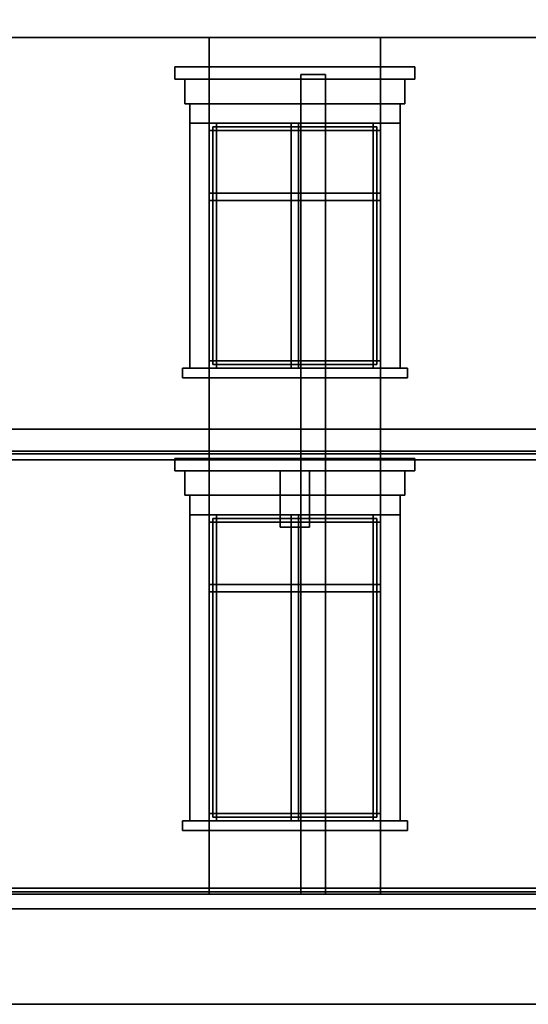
# Model space of a CAD drawing. Header units: metres. Extents: x -37.4 to 14, y 0 to 14.7.
# Tile 21 of 33: x -23.5 to -19.3, y 0 to 8. Entities that reach past the tile are written whole.
import ezdxf

# ---------------------------------------------------------------- set-up
doc = ezdxf.new("R2010")
doc.units = ezdxf.units.M
for name, color, linetype in [('CUT', 7, 'Continuous'), ('FRAME', 8, 'Continuous'), ('GLASS', 5, 'Continuous'), ('GROUND', 8, 'Continuous'), ('INTERIOR_FLOOR', 8, 'Continuous'), ('INTERIOR_WALL', 8, 'Continuous'), ('PLASTER', 8, 'Continuous'), ('RUSTIC', 8, 'Continuous'), ('STUCCO', 8, 'Continuous')]:
    doc.layers.add(name, color=color, linetype=linetype)

msp = doc.modelspace()

# ---------------------------------------------------------------- linework, layer by layer
at = {"layer": 'CUT'}
for points in [[(-30.06, 7.9), (-15.94, 7.9), (-15.94, 8.3861), (-30.06, 8.3861)], [(-21.2, 0.9), (-21, 0.9), (-21, 7.6), (-21.2, 7.6)], [(-30.08, 4.45), (-15.92, 4.45), (-15.92, 4.7), (-30.08, 4.7)], [(-29.55, 4.5), (-16.45, 4.5), (-16.45, 4.52), (-29.55, 4.52)], [(-30.1, 0.78), (-15.9, 0.78), (-15.9, 0.95), (-30.1, 0.95)], [(-30, 0), (-16, 0), (-16, 0.9), (-30, 0.9)], [(-29.55, 0.9), (-16.45, 0.9), (-16.45, 0.92), (-29.55, 0.92)]]:
    msp.add_lwpolyline(points, close=True, dxfattribs=at)
at = {"layer": 'FRAME'}
for points in [[(-20.55, 7.14), (-21.95, 7.14), (-21.95, 7.2), (-20.55, 7.2)], [(-21.89, 5.2), (-21.95, 5.2), (-21.95, 7.2), (-21.89, 7.2)], [(-21.95, 7.14), (-20.55, 7.14), (-20.55, 7.2), (-21.95, 7.2)], [(-21.95, 5.2), (-21.89, 5.2), (-21.89, 7.2), (-21.95, 7.2)], [(-21.22, 5.2), (-21.28, 5.2), (-21.28, 7.2), (-21.22, 7.2)], [(-21.28, 5.2), (-21.22, 5.2), (-21.22, 7.2), (-21.28, 7.2)], [(-20.55, 5.2), (-20.61, 5.2), (-20.61, 7.2), (-20.55, 7.2)], [(-20.61, 5.2), (-20.55, 5.2), (-20.55, 7.2), (-20.61, 7.2)], [(-20.55, 6.57), (-21.95, 6.57), (-21.95, 6.63), (-20.55, 6.63)], [(-21.95, 6.57), (-20.55, 6.57), (-20.55, 6.63), (-21.95, 6.63)], [(-20.55, 5.2), (-21.95, 5.2), (-21.95, 5.26), (-20.55, 5.26)], [(-21.95, 5.2), (-20.55, 5.2), (-20.55, 5.26), (-21.95, 5.26)], [(-20.55, 3.94), (-21.95, 3.94), (-21.95, 4), (-20.55, 4)], [(-21.89, 1.5), (-21.95, 1.5), (-21.95, 4), (-21.89, 4)], [(-21.95, 3.94), (-20.55, 3.94), (-20.55, 4), (-21.95, 4)], [(-21.95, 1.5), (-21.89, 1.5), (-21.89, 4), (-21.95, 4)], [(-21.22, 1.5), (-21.28, 1.5), (-21.28, 4), (-21.22, 4)], [(-21.28, 1.5), (-21.22, 1.5), (-21.22, 4), (-21.28, 4)], [(-20.55, 1.5), (-20.61, 1.5), (-20.61, 4), (-20.55, 4)], [(-20.61, 1.5), (-20.55, 1.5), (-20.55, 4), (-20.61, 4)], [(-20.55, 3.37), (-21.95, 3.37), (-21.95, 3.43), (-20.55, 3.43)], [(-21.95, 3.37), (-20.55, 3.37), (-20.55, 3.43), (-21.95, 3.43)], [(-20.55, 1.5), (-21.95, 1.5), (-21.95, 1.56), (-20.55, 1.56)], [(-21.95, 1.5), (-20.55, 1.5), (-20.55, 1.56), (-21.95, 1.56)]]:
    msp.add_lwpolyline(points, close=True, dxfattribs=at)
at = {"layer": 'GLASS'}
for points in [[(-20.58, 5.23), (-21.92, 5.23), (-21.92, 7.17), (-20.58, 7.17)], [(-21.92, 5.23), (-20.58, 5.23), (-20.58, 7.17), (-21.92, 7.17)], [(-20.58, 1.53), (-21.92, 1.53), (-21.92, 3.97), (-20.58, 3.97)], [(-21.92, 1.53), (-20.58, 1.53), (-20.58, 3.97), (-21.92, 3.97)]]:
    msp.add_lwpolyline(points, close=True, dxfattribs=at)
at = {"layer": 'GROUND'}
msp.add_line((-37.42, 0), (-3, 0), dxfattribs=at)
at = {"layer": 'INTERIOR_FLOOR'}
for points in [[(-16.45, 4.5), (-29.55, 4.5), (-29.55, 4.52), (-16.45, 4.52)], [(-16.45, 0.9), (-29.55, 0.9), (-29.55, 0.92), (-16.45, 0.92)]]:
    msp.add_lwpolyline(points, close=True, dxfattribs=at)
at = {"layer": 'INTERIOR_WALL'}
msp.add_lwpolyline([(-21, 0.9), (-21.2, 0.9), (-21.2, 7.6), (-21, 7.6)], close=True, dxfattribs=at)
at = {"layer": 'PLASTER'}
for points in [[(-21.95, 4.5), (-24.05, 4.5), (-24.05, 7.9), (-21.95, 7.9)], [(-24.05, 4.5), (-21.95, 4.5), (-21.95, 7.9), (-24.05, 7.9)], [(-20.55, 7.2), (-21.95, 7.2), (-21.95, 7.9), (-20.55, 7.9)], [(-21.95, 7.2), (-20.55, 7.2), (-20.55, 7.9), (-21.95, 7.9)], [(-18.45, 4.5), (-20.55, 4.5), (-20.55, 7.9), (-18.45, 7.9)], [(-20.55, 4.5), (-18.45, 4.5), (-18.45, 7.9), (-20.55, 7.9)], [(-20.35, 7.36), (-22.15, 7.36), (-22.15, 7.56), (-20.35, 7.56)], [(-22.15, 7.36), (-20.35, 7.36), (-20.35, 7.56), (-22.15, 7.56)], [(-20.55, 4.5), (-21.95, 4.5), (-21.95, 5.2), (-20.55, 5.2)], [(-21.95, 4.5), (-20.55, 4.5), (-20.55, 5.2), (-21.95, 5.2)], [(-21.95, 0.9), (-24.05, 0.9), (-24.05, 4.5), (-21.95, 4.5)], [(-24.05, 0.9), (-21.95, 0.9), (-21.95, 4.5), (-24.05, 4.5)], [(-20.55, 4), (-21.95, 4), (-21.95, 4.5), (-20.55, 4.5)], [(-21.95, 4), (-20.55, 4), (-20.55, 4.5), (-21.95, 4.5)], [(-18.45, 0.9), (-20.55, 0.9), (-20.55, 4.5), (-18.45, 4.5)], [(-20.55, 0.9), (-18.45, 0.9), (-18.45, 4.5), (-20.55, 4.5)], [(-20.35, 4.16), (-22.15, 4.16), (-22.15, 4.36), (-20.35, 4.36)], [(-22.15, 4.16), (-20.35, 4.16), (-20.35, 4.36), (-22.15, 4.36)], [(-20.55, 0.9), (-21.95, 0.9), (-21.95, 1.5), (-20.55, 1.5)], [(-21.95, 0.9), (-20.55, 0.9), (-20.55, 1.5), (-21.95, 1.5)]]:
    msp.add_lwpolyline(points, close=True, dxfattribs=at)
at = {"layer": 'RUSTIC'}
msp.add_lwpolyline([(-16, 0), (-30, 0), (-30, 0.9), (-16, 0.9)], close=True, dxfattribs=at)
at = {"layer": 'STUCCO'}
for points in [[(-15.94, 7.9), (-30.06, 7.9), (-30.06, 8.3861), (-15.94, 8.3861)], [(-20.27, 7.56), (-22.23, 7.56), (-22.23, 7.66), (-20.27, 7.66)], [(-22.23, 7.56), (-20.27, 7.56), (-20.27, 7.66), (-22.23, 7.66)], [(-20.39, 7.2), (-22.11, 7.2), (-22.11, 7.36), (-20.39, 7.36)], [(-22.11, 7.2), (-20.39, 7.2), (-20.39, 7.36), (-22.11, 7.36)], [(-21.95, 5.2), (-22.11, 5.2), (-22.11, 7.2), (-21.95, 7.2)], [(-22.11, 5.2), (-21.95, 5.2), (-21.95, 7.2), (-22.11, 7.2)], [(-20.39, 5.2), (-20.55, 5.2), (-20.55, 7.2), (-20.39, 7.2)], [(-20.55, 5.2), (-20.39, 5.2), (-20.39, 7.2), (-20.55, 7.2)], [(-20.33, 5.12), (-22.17, 5.12), (-22.17, 5.2), (-20.33, 5.2)], [(-22.17, 5.12), (-20.33, 5.12), (-20.33, 5.2), (-22.17, 5.2)], [(-15.92, 4.45), (-30.08, 4.45), (-30.08, 4.7), (-15.92, 4.7)], [(-20.27, 4.36), (-22.23, 4.36), (-22.23, 4.46), (-20.27, 4.46)], [(-22.23, 4.36), (-20.27, 4.36), (-20.27, 4.46), (-22.23, 4.46)], [(-21.13, 3.9), (-21.37, 3.9), (-21.37, 4.36), (-21.13, 4.36)], [(-21.37, 3.9), (-21.13, 3.9), (-21.13, 4.36), (-21.37, 4.36)], [(-20.39, 4), (-22.11, 4), (-22.11, 4.16), (-20.39, 4.16)], [(-22.11, 4), (-20.39, 4), (-20.39, 4.16), (-22.11, 4.16)], [(-21.95, 1.5), (-22.11, 1.5), (-22.11, 4), (-21.95, 4)], [(-22.11, 1.5), (-21.95, 1.5), (-21.95, 4), (-22.11, 4)], [(-20.39, 1.5), (-20.55, 1.5), (-20.55, 4), (-20.39, 4)], [(-20.55, 1.5), (-20.39, 1.5), (-20.39, 4), (-20.55, 4)], [(-20.33, 1.42), (-22.17, 1.42), (-22.17, 1.5), (-20.33, 1.5)], [(-22.17, 1.42), (-20.33, 1.42), (-20.33, 1.5), (-22.17, 1.5)], [(-15.9, 0.78), (-30.1, 0.78), (-30.1, 0.95), (-15.9, 0.95)]]:
    msp.add_lwpolyline(points, close=True, dxfattribs=at)

doc.saveas('drawing.dxf')
